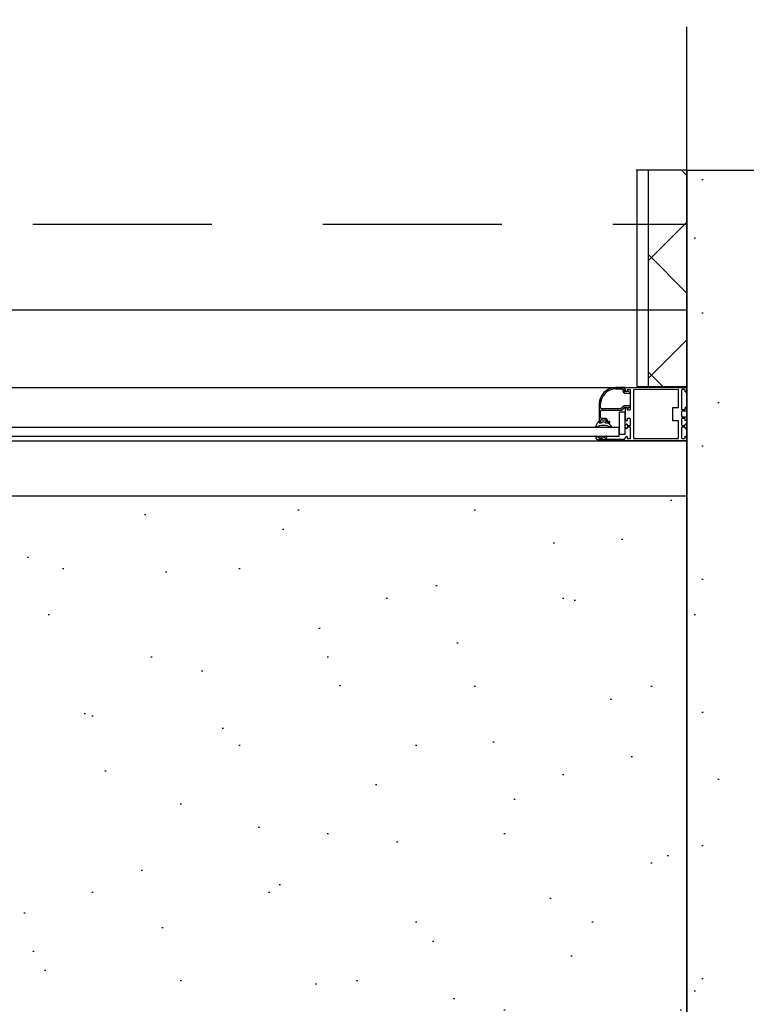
# Model space of a CAD drawing. Extents: x 856 to 5197, y -207 to 263.
# Tile 46 of 225: x 1042.799 to 1043.454, y 5.797 to 6.684. Entities that reach past the tile are written whole.
import ezdxf

# ---------------------------------------------------------------- set-up
doc = ezdxf.new("R2010")
doc.units = 0
doc.header["$MEASUREMENT"] = 0
doc.linetypes.add('B0701', pattern=[0.23412, 0.156, -0.07812])
doc.linetypes.add('B0805', pattern=[1.366667, 0.566667, -0.1, 0.033333, -0.1, 0.466667, -0.1])
for name, color, linetype in [('21 Buitenwanden', 7, 'Continuous'), ('22 Constr Binnenwanden', 7, 'Continuous'), ('22 Niet Constr Binnenwanden', 7, 'Continuous'), ('23 Vloeren', 7, 'Continuous'), ('A Stramien', 7, 'Continuous'), ('T Tekst_dim 1_ 100', 7, 'Continuous')]:
    doc.layers.add(name, color=color, linetype=linetype)
doc.styles.add('GENERATED_STYLE_3', font='Arial')
doc.styles.get("Standard").update_dxf_attribs({"font": 'txt', "bigfont": 'BIGFONT.SHX'})
doc.dimstyles.new('GENERATED_STYLE__4', dxfattribs={"dimtxt": 0.18, "dimasz": 0.19, "dimexe": 0.18, "dimexo": 0.04, "dimgap": 0.09, "dimtad": 1, "dimtih": 1, "dimtoh": 1, "dimdec": 0, "dimzin": 0, "dimdsep": 46, "dimtxsty": 'Standard', "dimblk": 'ARROWHEAD_9', "dimblk1": 'ARROWHEAD_9', "dimblk2": 'ARROWHEAD_9', "dimcen": 0.09, "dimclrd": 7, "dimclre": 7, "dimclrt": 7, "dimadec": 1, "dimazin": 0, "dimtfac": 1, "dimtdec": 4, "dimtmove": 0, "dimatfit": 3, "dimfxl": 0, "dimtolj": 1, "dimtzin": 0, "dimarcsym": 0})
doc.dimstyles.new('GENERATED_STYLE__5', dxfattribs={"dimtxt": 0.25, "dimasz": 0.19, "dimexe": 0.18, "dimexo": 0, "dimgap": 0.09, "dimtad": 1, "dimdec": 0, "dimlfac": 1000, "dimzin": 0, "dimdsep": 46, "dimtxsty": 'Standard', "dimblk": 'ARROWHEAD_7', "dimblk1": 'ARROWHEAD_7', "dimblk2": 'ARROWHEAD_7', "dimcen": 0.09, "dimclrd": 7, "dimclre": 7, "dimclrt": 7, "dimadec": 1, "dimazin": 0, "dimtfac": 1, "dimtdec": 4, "dimtmove": 0, "dimatfit": 3, "dimfxl": 0, "dimtolj": 1, "dimtzin": 0, "dimarcsym": 0})
doc.dimstyles.new('GENERATED_STYLE__6', dxfattribs={"dimtxt": 0.25, "dimasz": 0.19, "dimexe": 0.18, "dimexo": 0, "dimgap": 0.09, "dimtad": 1, "dimtih": 1, "dimtoh": 1, "dimdec": 0, "dimlfac": 1000, "dimzin": 0, "dimdsep": 46, "dimtxsty": 'Standard', "dimblk": 'ARROWHEAD_7', "dimblk1": 'ARROWHEAD_7', "dimblk2": 'ARROWHEAD_7', "dimcen": 0.09, "dimclrd": 7, "dimclre": 7, "dimclrt": 7, "dimadec": 1, "dimazin": 0, "dimtfac": 1, "dimtdec": 4, "dimtmove": 0, "dimatfit": 3, "dimfxl": 0, "dimtolj": 1, "dimtzin": 0, "dimarcsym": 0})

# ---------------------------------------------------------------- blocks, each defined once
blk = doc.blocks.new('WALL_592_3', base_point=(1043.40006, 3.01))
at = {"layer": '22 Constr Binnenwanden', "linetype": 'Continuous'}
h = blk.add_hatch(dxfattribs=at)
h.set_pattern_fill('11_Constructie_beton_0003', color=256, style=0, pattern_type=2)
h.set_pattern_definition([(0, (988.21373, 0), (0, 0.623538), [0.06, -0.3]), (0, (988.39373, 0.3118), (0, 0.623538), [0.06, -0.3]), (60, (988.21373, 0), (-0.54, 0.311769), [0.06, -0.3]), (60, (988.57373, 0), (-0.54, 0.311769), [0.06, -0.3]), (120, (988.27373, 0), (0.54, 0.311769), [0.06, -0.3]), (120, (988.63373, 0), (0.54, 0.311769), [0.06, -0.3]), (0, (988.21373, 0.06), (0, 0.12), [0, -0.12, 0, -0.18]), (45, (988.27373, 0.06), (-0.08485282, 0.08485282), [0, -0.09, 0, -0.15])])
h.paths.add_polyline_path([(1043.40006, 3.205), (1043.60878, 3.02), (1043.62006, 3.02), (1043.62006, 6.549), (1043.40006, 6.549)], flags=0)
for q in [(1043.62006, 6.549), (1043.40006, 3.205)]:
    blk.add_line((1043.40006, 6.549), q, dxfattribs=at)
blk = doc.blocks.new('214 2de schuifdeur hoofdentree', base_point=(988.21373, 0))
at = {"layer": '21 Buitenwanden', "linetype": 'B0701'}
blk.add_line((985.98338, 0.12506), (990.44378, 0.12506), dxfattribs=at)
at = {"layer": '21 Buitenwanden', "linetype": 'Continuous'}
for p, q in [((990.44408, -0.02194), (990.44408, 0.12506)), ((990.44408, 0.125), (990.44408, -0.07)), ((990.44408, 0.125), (990.44408, -0.07)), ((989.40959, 0.04808), (990.44378, 0.04808)), ((989.40959, -0.02195), (990.44378, -0.02195)), ((990.38418, -0.0219), (990.38417, -0.0231)), ((990.38417, -0.0231), (990.38982, -0.02314)), ((990.38425, -0.0231), (990.38418, -0.0219)), ((990.39182, -0.02196), (990.38418, -0.0219)), ((990.39031, -0.02368), (990.3902, -0.02533)), ((990.39139, -0.02542), (990.39151, -0.02367)), ((990.39205, -0.02321), (990.39211, -0.02228)), ((990.3923, -0.02494), (990.39211, -0.02232)), ((990.39241, -0.022), (990.44378, -0.02194)), ((990.39361, -0.0245), (990.39361, -0.0257)), ((990.39611, -0.024), (990.39411, -0.024)), ((990.39661, -0.0415), (990.39661, -0.0245)), ((990.43708, -0.02394), (990.39911, -0.024)), ((990.39911, -0.024), (990.39911, -0.068)), ((990.43708, -0.03994), (990.43708, -0.02394)), ((990.43958, -0.02444), (990.43958, -0.04144)), ((990.44208, -0.02394), (990.44008, -0.02394)), ((990.44258, -0.02564), (990.44258, -0.02444)), ((990.44408, -0.02226), (990.4439, -0.02487)), ((990.39177, -0.02715), (990.39566, -0.02742)), ((990.39315, -0.02604), (990.39186, -0.02595)), ((990.3931, -0.02591), (990.39244, -0.02526)), ((990.39592, -0.02694), (990.39508, -0.02582)), ((990.44375, -0.02519), (990.4431, -0.02585)), ((990.37012, -0.03687), (990.37012, -0.0536)), ((990.37132, -0.0401), (990.37132, -0.03687)), ((990.38842, -0.0411), (990.37232, -0.0411)), ((990.39098, -0.03875), (990.38877, -0.04096)), ((990.38927, -0.04216), (990.39147, -0.03995)), ((990.39602, -0.0386), (990.39133, -0.0386)), ((990.39183, -0.0398), (990.39359, -0.0398)), ((990.39231, -0.04548), (990.39231, -0.04108)), ((990.39246, -0.04073), (990.3931, -0.04009)), ((990.39361, -0.0403), (990.39361, -0.0415)), ((990.39378, -0.04006), (990.39363, -0.04063)), ((990.39411, -0.04093), (990.39621, -0.03913)), ((990.43233, -0.05194), (990.43233, -0.03994)), ((990.43233, -0.03994), (990.43708, -0.03994)), ((990.44258, -0.04144), (990.44258, -0.04024)), ((990.4431, -0.04002), (990.44374, -0.04066)), ((990.44388, -0.04102), (990.44388, -0.04294)), ((990.37132, -0.0489), (990.37132, -0.0433)), ((990.37232, -0.0423), (990.38891, -0.0423)), ((990.39212, -0.04411), (990.38712, -0.04411)), ((990.38712, -0.04411), (990.38712, -0.06409)), ((990.39212, -0.06409), (990.39212, -0.04411)), ((990.39261, -0.046), (990.39231, -0.04548)), ((990.39231, -0.04652), (990.39261, -0.046)), ((990.39231, -0.05092), (990.39231, -0.04652)), ((990.39411, -0.042), (990.39611, -0.042)), ((990.43958, -0.04542), (990.43928, -0.04594)), ((990.43928, -0.04594), (990.43958, -0.04646)), ((990.43958, -0.04394), (990.43958, -0.04542)), ((990.43958, -0.04646), (990.43958, -0.04794)), ((990.44008, -0.04194), (990.44208, -0.04194)), ((990.44338, -0.04344), (990.44008, -0.04344)), ((990.44008, -0.04844), (990.44338, -0.04844)), ((990.44388, -0.04894), (990.44388, -0.05085)), ((990.38693, -0.058), (989.41776, -0.058)), ((990.37007, -0.05365), (990.37007, -0.05345)), ((990.37257, -0.05395), (990.37037, -0.05395)), ((990.37042, -0.0539), (990.37132, -0.0539)), ((990.37132, -0.0528), (990.37132, -0.0516)), ((990.37187, -0.0531), (990.37162, -0.0531)), ((990.37182, -0.0511), (990.37542, -0.0511)), ((990.37542, -0.0499), (990.37232, -0.0499)), ((990.37306, -0.0531), (990.37257, -0.05395)), ((990.3767, -0.05416), (990.37342, -0.05297)), ((990.37562, -0.0531), (990.37537, -0.0531)), ((990.37592, -0.0516), (990.37592, -0.0528)), ((990.37592, -0.0539), (990.37882, -0.0539)), ((990.37712, -0.0526), (990.37712, -0.0516)), ((990.378, -0.0529), (990.37742, -0.0529)), ((990.37912, -0.0536), (990.37912, -0.0531)), ((990.38693, -0.066), (990.38693, -0.058)), ((990.39211, -0.05772), (990.39211, -0.05628)), ((990.39226, -0.05593), (990.3931, -0.05509)), ((990.3931, -0.05891), (990.39226, -0.05807)), ((990.3931, -0.05191), (990.39246, -0.05127)), ((990.39361, -0.0505), (990.39361, -0.0517)), ((990.39361, -0.0553), (990.39361, -0.05575)), ((990.39611, -0.05), (990.39411, -0.05)), ((990.39411, -0.05625), (990.39611, -0.05625)), ((990.39611, -0.05775), (990.39411, -0.05775)), ((990.39661, -0.05575), (990.39661, -0.0505)), ((990.43708, -0.05194), (990.43233, -0.05194)), ((990.43708, -0.06794), (990.43708, -0.05194)), ((990.43958, -0.05044), (990.43958, -0.05569)), ((990.44208, -0.04994), (990.44008, -0.04994)), ((990.44008, -0.05619), (990.44208, -0.05619)), ((990.44208, -0.05769), (990.44008, -0.05769)), ((990.44258, -0.05164), (990.44258, -0.05044)), ((990.44258, -0.05569), (990.44258, -0.05524)), ((990.44374, -0.05121), (990.4431, -0.05185)), ((990.4431, -0.05502), (990.44394, -0.05586)), ((990.44394, -0.05801), (990.4431, -0.05885)), ((990.44408, -0.05622), (990.44408, -0.05765)), ((989.41776, -0.066), (990.38693, -0.066)), ((990.38712, -0.06409), (990.39212, -0.06409)), ((990.39226, -0.06693), (990.3931, -0.06609)), ((990.39361, -0.05825), (990.39361, -0.0587)), ((990.39361, -0.0663), (990.39361, -0.0675)), ((990.39661, -0.0675), (990.39661, -0.05825)), ((990.43958, -0.05819), (990.43958, -0.06744)), ((990.44258, -0.05864), (990.44258, -0.05819)), ((990.44258, -0.06744), (990.44258, -0.06624)), ((990.4431, -0.06602), (990.44375, -0.06668)), ((989.40959, -0.07), (990.44378, -0.07)), ((990.37008, -0.06912), (990.37008, -0.06842)), ((990.37008, -0.06842), (990.37258, -0.06842)), ((990.37011, -0.0697), (990.37011, -0.0688)), ((990.37041, -0.0685), (990.37191, -0.0685)), ((990.44378, -0.06994), (990.37041, -0.07)), ((990.37213, -0.0692), (990.37261, -0.0692)), ((990.37258, -0.06842), (990.37278, -0.06877)), ((990.37261, -0.0692), (990.37511, -0.0685)), ((990.37511, -0.0685), (990.39161, -0.0685)), ((990.39211, -0.068), (990.39211, -0.06728)), ((990.39411, -0.068), (990.39611, -0.068)), ((990.39911, -0.068), (990.43708, -0.06794)), ((990.44008, -0.06794), (990.44208, -0.06794)), ((990.4439, -0.067), (990.44408, -0.06961))]:
    blk.add_line(p, q, dxfattribs=at)
for centre, radius, start, end in [((990.38512, -0.03687), 0.015, 93.60219, 180), ((990.38512, -0.03687), 0.0138, 93.60219, 180), ((990.38981, -0.02364), 0.0005, 356, 89.60219), ((990.39176, -0.02369), 0.00025, 86, 176), ((990.3918, -0.02319), 0.00025, 266, 356), ((990.39181, -0.02226), 0.0003, 356, 89.60219), ((990.39241, -0.0223), 0.0003, 90, 184.08139), ((990.39411, -0.0245), 0.0005, 90, 180), ((990.39611, -0.0245), 0.0005, 0, 90), ((990.44008, -0.02444), 0.0005, 90, 180), ((990.44208, -0.02444), 0.0005, 0, 90), ((990.4434, -0.02484), 0.0005, 315, 355.91861), ((990.44378, -0.02224), 0.0003, 355.91861, 90), ((990.39189, -0.02545), 0.0017, 176, 266), ((990.39189, -0.02545), 0.0005, 176, 266), ((990.3928, -0.0249), 0.0005, 184.08139, 225), ((990.39331, -0.0257), 0.0003, 225, 0), ((990.39317, -0.02574), 0.0003, 266, 328.51357), ((990.39428, -0.02642), 0.001, 36.90677, 148.51357), ((990.39568, -0.02712), 0.0003, 266, 36.90677), ((990.44288, -0.02564), 0.0003, 180, 315), ((990.37232, -0.0401), 0.001, 180, 270), ((990.38842, -0.0406), 0.0005, 270, 315), ((990.39133, -0.0391), 0.0005, 90, 135), ((990.39183, -0.0403), 0.0005, 90, 135), ((990.39281, -0.04108), 0.0005, 135, 180), ((990.39331, -0.0403), 0.0003, 0, 135), ((990.39359, -0.04), 0.0002, 345, 90), ((990.39392, -0.0407), 0.0003, 165, 310.60129), ((990.39602, -0.0389), 0.0003, 310.60129, 90), ((990.44008, -0.04144), 0.0005, 180, 270), ((990.44208, -0.04144), 0.0005, 270, 0), ((990.44288, -0.04024), 0.0003, 45, 180), ((990.44338, -0.04102), 0.0005, 0, 45), ((990.37232, -0.0433), 0.001, 90, 180), ((990.37232, -0.0489), 0.001, 180, 270), ((990.38891, -0.0418), 0.0005, 270, 315), ((990.39411, -0.0415), 0.0005, 180, 270), ((990.39611, -0.0415), 0.0005, 270, 0), ((990.44008, -0.04394), 0.0005, 90, 180), ((990.44008, -0.04794), 0.0005, 180, 270), ((990.44338, -0.04294), 0.0005, 270, 0), ((990.44338, -0.04894), 0.0005, 0, 90), ((990.36742, -0.05761), 0.0003, 161.33809, 311.40669), ((990.38266, -0.0621), 0.01618, 146.56851, 163.56507), ((990.37376, -0.06841), 0.01222, 60.00576, 120.17095), ((990.36957, -0.05345), 0.0005, 0, 147.66692), ((990.37037, -0.05365), 0.0003, 180, 270), ((990.37042, -0.0536), 0.0003, 180, 270), ((990.37182, -0.0516), 0.0005, 90, 180), ((990.37162, -0.0528), 0.0003, 180, 270), ((990.37132, -0.0531), 0.0008, 270, 338.72647), ((990.37187, -0.05332), 0.000213, 338.72647, 90), ((990.37332, -0.05325), 0.0003, 70.00002, 150.00002), ((990.37537, -0.05332), 0.000213, 90, 201.27353), ((990.37592, -0.0531), 0.0008, 201.27353, 270), ((990.37542, -0.0516), 0.0017, 0, 90), ((990.37542, -0.0516), 0.0005, 0, 90), ((990.37562, -0.0528), 0.0003, 270, 0), ((990.37573, -0.05948), 0.00541, 24.41175, 79.64533), ((990.37742, -0.0526), 0.0003, 180, 270), ((990.378, -0.0526), 0.0003, 270, 321.31781), ((990.37862, -0.0531), 0.0005, 0, 141.31781), ((990.37882, -0.0536), 0.0003, 270, 0), ((990.3802, -0.05744), 0.0005, 229.00747, 23.21375), ((990.39261, -0.05628), 0.0005, 135, 180), ((990.39261, -0.05772), 0.0005, 180, 225), ((990.39281, -0.05092), 0.0005, 180, 225), ((990.39331, -0.0517), 0.0003, 225, 0), ((990.39331, -0.0553), 0.0003, 0, 135), ((990.39411, -0.0505), 0.0005, 90, 180), ((990.39411, -0.05575), 0.0005, 180, 270), ((990.39411, -0.05825), 0.0005, 90, 180), ((990.39611, -0.0505), 0.0005, 0, 90), ((990.39611, -0.05575), 0.0005, 270, 0), ((990.39611, -0.05825), 0.0005, 0, 90), ((990.44008, -0.05044), 0.0005, 90, 180), ((990.44008, -0.05569), 0.0005, 180, 270), ((990.44008, -0.05819), 0.0005, 90, 180), ((990.44208, -0.05044), 0.0005, 0, 90), ((990.44208, -0.05569), 0.0005, 270, 0), ((990.44208, -0.05819), 0.0005, 0, 90), ((990.44288, -0.05164), 0.0003, 180, 315), ((990.44288, -0.05524), 0.0003, 45, 180), ((990.44338, -0.05085), 0.0005, 315, 0), ((990.44358, -0.05622), 0.0005, 0, 45), ((990.44358, -0.05765), 0.0005, 315, 0), ((990.36746, -0.06619), 0.0003, 44.23674, 182.52904), ((990.37073, -0.06597), 0.00357, 183.73063, 251.72752), ((990.37203, -0.05942), 0.00788, 236.43629, 303.64164), ((990.37311, -0.06486), 0.00405, 270.43899, 339.68856), ((990.37661, -0.06619), 0.0003, 344.50028, 135.76326), ((990.39331, -0.0587), 0.0003, 225, 0), ((990.39331, -0.0663), 0.0003, 0, 135), ((990.44288, -0.05864), 0.0003, 180, 315), ((990.44288, -0.06624), 0.0003, 45, 180), ((990.36978, -0.06912), 0.0003, 234.69188, 0), ((990.37041, -0.0688), 0.0003, 90, 180), ((990.37041, -0.0697), 0.0003, 180, 270), ((990.37191, -0.0687), 0.0002, 310.5416, 89.99994), ((990.37217, -0.069), 0.0002, 130.5416, 258.55961), ((990.37304, -0.06862), 0.0003, 209.99958, 287.92756), ((990.39161, -0.068), 0.0005, 270, 0), ((990.39261, -0.06728), 0.0005, 135, 180), ((990.39411, -0.0675), 0.0005, 180, 270), ((990.39611, -0.0675), 0.0005, 270, 0), ((990.44008, -0.06744), 0.0005, 180, 270), ((990.44208, -0.06744), 0.0005, 270, 0), ((990.4434, -0.06703), 0.0005, 4.08139, 45), ((990.44378, -0.06964), 0.0003, 270, 4.08139)]:
    blk.add_arc(centre, radius, start, end, dxfattribs=at)
blk = doc.blocks.new('WALL_489_3', base_point=(1043.40006, 6.305))
at = {"layer": '21 Buitenwanden', "linetype": 'Continuous'}
blk.add_line((1043.40006, 6.305), (1043.40006, 6.5), dxfattribs=at)
at = {"layer": '21 Buitenwanden', "linetype": 'Continuous', "xscale": 1.069495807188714}
blk.add_blockref('214 2de schuifdeur hoofdentree', (1041.01471, 6.375), dxfattribs=at)
blk = doc.blocks.new('Dorpel en latei binnen 11_2', base_point=(988.21373, 0))
at = {"layer": '22 Niet Constr Binnenwanden', "linetype": 'Continuous'}
blk.add_point((988.73273, 0), dxfattribs=at)
blk = doc.blocks.new('WALL_599_3', base_point=(1043.40006, 7.875))
at = {"layer": '22 Niet Constr Binnenwanden', "linetype": 'Continuous'}
h = blk.add_hatch(dxfattribs=at)
h.set_pattern_fill('13_45gr_isolatie_0003', color=256, style=0, pattern_type=2)
h.set_pattern_definition([(45, (988.21373, 0), (-0.05303301, 0.05303301), []), (135, (988.21373, 0), (0.05303301, 0.05303301), [])])
h.paths.add_polyline_path([(1043.36506, 6.35389), (1043.40006, 6.35389), (1043.40006, 6.549), (1043.36506, 6.549)], flags=0)
for p, q in [((1043.40006, 6.549), (1043.35506, 6.549)), ((1043.35506, 6.549), (1043.35506, 6.35389)), ((1043.36506, 6.549), (1043.36506, 6.35389)), ((1043.40006, 6.35389), (1043.40006, 6.549)), ((1043.35506, 6.35389), (1043.40006, 6.35389))]:
    blk.add_line(p, q, dxfattribs=at)
blk.add_point((1043.35506, 6.549), dxfattribs=at)
at = {"layer": '22 Niet Constr Binnenwanden', "linetype": 'Continuous', "xscale": -1, "rotation": 90}
blk.add_blockref('Dorpel en latei binnen 11_2', (1043.35506, 7.068), dxfattribs=at)
blk = doc.blocks.new('ROOF_44_3', base_point=(1043.09006, 1.2))
at = {"layer": '21 Buitenwanden', "linetype": 'B0701', "flags": 128}
blk.add_lwpolyline([(1043.09006, 1.2), (1043.09006, 3.205), (1043.40006, 3.205), (1043.40006, 8.8696), (1038.32607, 7.97492), (1039.64945, 0.54542), (1039.64965, 1.2)], close=True, dxfattribs=at)
blk = doc.blocks.new('*D850', base_point=(988.21373, 0))
at = {"layer": 'T Tekst_dim 1_ 100', "linetype": 'Continuous'}
for p, q in [((1079.24925, 23.49344), (1079.15973, 23.38396)), ((1079.24925, 23.49344), (1079.35873, 23.40392)), ((1079.35873, 23.40392), (1079.15973, 23.38396)), ((1079.3832, 22.44097), (1079.57, 22.51244)), ((1079.51233, 22.38331), (1079.57, 22.51244)), ((1079.51233, 22.38331), (1079.3832, 22.44097))]:
    blk.add_line(p, q, dxfattribs=at)
blk.add_arc((1083.17057, 23.83651), 3.9363, 186.45561, 200.20939, dxfattribs=at)
at = {"layer": 'T Tekst_dim 1_ 100', "insert": (1078.58603, 22.97728), "char_height": 0.18, "attachment_point": 1, "style": 'GENERATED_STYLE_3'}
blk.add_mtext('{16,7°}', dxfattribs=at)
blk = doc.blocks.new('ARROWHEAD_9')
at = {"color": 0, "linetype": 'Continuous', "lineweight": 0}
blk.add_line((0, 0), (-1, 0), dxfattribs=at)
at = {"color": 0, "linetype": 'Continuous', "lineweight": 0, "flags": 128}
blk.add_lwpolyline([(-0.525, 0.525), (0, 0), (-0.525, -0.525)], close=True, dxfattribs=at)
blk = doc.blocks.new('*D1043', base_point=(988.21373, 0))
at = {"layer": 'A Stramien', "linetype": 'Continuous'}
for p, q in [((1033.77982, 22.44734), (1033.64138, 22.79585)), ((1027.06569, 19.98196), (1033.75707, 22.64006)), ((1020.37431, 17.32387), (1027.06569, 19.98196))]:
    blk.add_line(p, q, dxfattribs=at)
blk.add_circle((1033.7106, 22.6216), 0.05, dxfattribs=at)
at = {"layer": 'A Stramien', "insert": (1029.87038, 21.41891), "char_height": 0.25, "attachment_point": 1, "rotation": 21.66501}
blk.add_mtext('{7.200}', dxfattribs=at)
blk = doc.blocks.new('ARROWHEAD_7')
at = {"color": 0, "linetype": 'Continuous', "lineweight": 0}
for p, q in [((0, -0.25), (0, 0.25)), ((0, 0), (-1, 0)), ((-0.25, 0), (0.25, 0))]:
    blk.add_line(p, q, dxfattribs=at)
blk.add_circle((0, 0), 0.25, dxfattribs=at)
blk = doc.blocks.new('*D1044', base_point=(988.21373, 0))
at = {"layer": 'A Stramien', "linetype": 'Continuous'}
for p, q in [((1040.4712, 25.10543), (1040.33276, 25.45394)), ((1033.75707, 22.64006), (1040.44845, 25.29815)), ((1027.06569, 19.98196), (1033.75707, 22.64006))]:
    blk.add_line(p, q, dxfattribs=at)
blk.add_circle((1040.40198, 25.27969), 0.05, dxfattribs=at)
at = {"layer": 'A Stramien', "insert": (1036.56176, 24.077), "char_height": 0.25, "attachment_point": 1, "rotation": 21.66501}
blk.add_mtext('{7.200}', dxfattribs=at)
blk = doc.blocks.new('*D1045', base_point=(988.21373, 0))
at = {"layer": 'A Stramien', "linetype": 'Continuous'}
for p, q in [((1047.16258, 27.76352), (1047.02414, 28.11203)), ((1040.44845, 25.29815), (1047.13983, 27.95624)), ((1033.75707, 22.64006), (1040.44845, 25.29815))]:
    blk.add_line(p, q, dxfattribs=at)
blk.add_circle((1047.09336, 27.93778), 0.05, dxfattribs=at)
at = {"layer": 'A Stramien', "insert": (1044.45697, 27.2133), "char_height": 0.25, "attachment_point": 1, "rotation": 21.66501}
blk.add_mtext('{7.200}', dxfattribs=at)
blk = doc.blocks.new('*D1046', base_point=(988.21373, 0))
at = {"layer": 'A Stramien', "linetype": 'Continuous'}
for p, q in [((1053.85396, 30.42161), (1053.71552, 30.77012)), ((1047.13983, 27.95624), (1053.8312, 30.61433)), ((1040.44845, 25.29815), (1047.13983, 27.95624))]:
    blk.add_line(p, q, dxfattribs=at)
at = {"layer": 'A Stramien', "insert": (1049.94452, 29.39318), "char_height": 0.25, "attachment_point": 1, "rotation": 21.66501}
blk.add_mtext('{7.200}', dxfattribs=at)
blk = doc.blocks.new('*D1047', base_point=(988.21373, 0))
at = {"layer": 'A Stramien', "linetype": 'Continuous'}
for p, q in [((1053.8312, 30.61433), (1057.17689, 31.94337)), ((1047.13983, 27.95624), (1053.8312, 30.61433))]:
    blk.add_line(p, q, dxfattribs=at)
blk.add_circle((1053.78474, 30.59587), 0.05, dxfattribs=at)
at = {"layer": 'A Stramien', "insert": (1054.96306, 31.38675), "char_height": 0.25, "attachment_point": 1, "rotation": 21.66501}
blk.add_mtext('{3.600}', dxfattribs=at)
blk = doc.blocks.new('*D1048', base_point=(988.21373, 0))
at = {"layer": 'A Stramien', "linetype": 'Continuous'}
for p, q in [((1063.89103, 34.40875), (1063.75258, 34.75726)), ((1063.77534, 34.56454), (1063.91474, 34.61992)), ((1057.17689, 31.94337), (1063.77534, 34.56454)), ((1057.19965, 31.75066), (1057.0612, 32.09917)), ((1053.8312, 30.61433), (1057.17689, 31.94337))]:
    blk.add_line(p, q, dxfattribs=at)
for centre in [(1063.82181, 34.583), (1057.13043, 31.92491)]:
    blk.add_circle(centre, 0.05, dxfattribs=at)
at = {"layer": 'A Stramien', "insert": (1059.98159, 33.38032), "char_height": 0.25, "attachment_point": 1, "rotation": 21.66501}
blk.add_mtext('{7.200}', dxfattribs=at)
blk = doc.blocks.new('*D1052', base_point=(988.21373, 0))
at = {"layer": 'A Stramien', "linetype": 'Continuous'}
for p, q in [((1032.48305, 33.58359), (1032.48305, 33.95859)), ((1044.0071, 33.58359), (1044.0071, 33.95859)), ((1030.72705, 33.77109), (1032.53305, 33.77109)), ((1032.53305, 33.77109), (1044.0571, 33.77109))]:
    blk.add_line(p, q, dxfattribs=at)
for centre in [(1032.48305, 33.77109), (1044.0071, 33.77109)]:
    blk.add_circle(centre, 0.05, dxfattribs=at)
at = {"layer": 'A Stramien', "insert": (1037.74037, 34.07109), "char_height": 0.25, "attachment_point": 1}
blk.add_mtext('{11.524}', dxfattribs=at)
blk = doc.blocks.new('*D1053', base_point=(988.21373, 0))
at = {"layer": 'A Stramien', "linetype": 'Continuous'}
for p, q in [((1044.0071, 33.58359), (1044.0071, 33.95859)), ((1049.8006, 33.58359), (1049.8006, 33.95859)), ((1032.53305, 33.77109), (1044.0571, 33.77109)), ((1044.0571, 33.77109), (1049.8506, 33.77109))]:
    blk.add_line(p, q, dxfattribs=at)
for centre in [(1044.0071, 33.77109), (1049.8006, 33.77109)]:
    blk.add_circle(centre, 0.05, dxfattribs=at)
at = {"layer": 'A Stramien', "insert": (1046.49091, 34.07109), "char_height": 0.25, "attachment_point": 1}
blk.add_mtext('{5.794}', dxfattribs=at)
blk = doc.blocks.new('*D1061', base_point=(988.21373, 0))
at = {"layer": 'A Stramien', "linetype": 'Continuous'}
for p, q in [((1043.40006, -2.18848), (1043.40006, -1.81348)), ((1046.40006, -2.18848), (1046.40006, -1.81348)), ((1032.53305, -2.00098), (1043.45006, -2.00098)), ((1043.45006, -2.00098), (1046.45006, -2.00098))]:
    blk.add_line(p, q, dxfattribs=at)
for centre in [(1043.40006, -2.00098), (1046.40006, -2.00098)]:
    blk.add_circle(centre, 0.05, dxfattribs=at)
at = {"layer": 'A Stramien', "insert": (1044.48712, -1.70098), "char_height": 0.25, "attachment_point": 1}
blk.add_mtext('{3.000}', dxfattribs=at)
blk = doc.blocks.new('*D1062', base_point=(988.21373, 0))
at = {"layer": 'A Stramien', "linetype": 'Continuous'}
for p, q in [((1046.40006, -2.18848), (1046.40006, -1.81348)), ((1053.60006, -2.18848), (1053.60006, -1.81348)), ((1043.45006, -2.00098), (1046.45006, -2.00098)), ((1046.45006, -2.00098), (1053.65006, -2.00098))]:
    blk.add_line(p, q, dxfattribs=at)
for centre in [(1046.40006, -2.00098), (1053.60006, -2.00098)]:
    blk.add_circle(centre, 0.05, dxfattribs=at)
at = {"layer": 'A Stramien', "insert": (1049.58712, -1.70098), "char_height": 0.25, "attachment_point": 1}
blk.add_mtext('{7.200}', dxfattribs=at)
blk = doc.blocks.new('*D1063', base_point=(988.21373, 0))
at = {"layer": 'A Stramien', "linetype": 'Continuous'}
for p, q in [((1053.60006, -2.18848), (1053.60006, -1.81348)), ((1060.80006, -2.18848), (1060.80006, -1.81348)), ((1046.45006, -2.00098), (1053.65006, -2.00098)), ((1053.65006, -2.00098), (1060.85006, -2.00098))]:
    blk.add_line(p, q, dxfattribs=at)
for centre in [(1053.60006, -2.00098), (1060.80006, -2.00098)]:
    blk.add_circle(centre, 0.05, dxfattribs=at)
at = {"layer": 'A Stramien', "insert": (1056.78712, -1.70098), "char_height": 0.25, "attachment_point": 1}
blk.add_mtext('{7.200}', dxfattribs=at)
blk = doc.blocks.new('*D1064', base_point=(988.21373, 0))
at = {"layer": 'A Stramien', "linetype": 'Continuous'}
for p, q in [((1060.80006, -2.18848), (1060.80006, -1.81348)), ((1068.00006, -2.18848), (1068.00006, -1.81348)), ((1053.65006, -2.00098), (1060.85006, -2.00098)), ((1060.85006, -2.00098), (1067.95006, -2.00098)), ((1067.95006, -2.00098), (1068.10006, -2.00098))]:
    blk.add_line(p, q, dxfattribs=at)
for centre in [(1060.80006, -2.00098), (1068.00006, -2.00098)]:
    blk.add_circle(centre, 0.05, dxfattribs=at)
at = {"layer": 'A Stramien', "insert": (1063.98712, -1.70098), "char_height": 0.25, "attachment_point": 1}
blk.add_mtext('{7.200}', dxfattribs=at)

msp = doc.modelspace()

# ---------------------------------------------------------------- hatches: boundary and pattern name
at = {"layer": '23 Vloeren', "linetype": 'Continuous'}
h = msp.add_hatch(dxfattribs=at)
h.set_pattern_fill('Puntjes_C_0003', color=256, style=0, pattern_type=2)
h.set_pattern_definition([(45, (988.21373, 0.25), (-0.07954951, 0.07954951), [0, -0.075, 0, -0.1125]), (110, (988.46373, 0.25), (0.10571542, 0.03847727), [0, -0.055, 0, -0.095])])
h.paths.add_polyline_path([(1039.16775, 3.205), (1043.40006, 3.205), (1043.40006, 6.255), (1038.62995, 6.255)], flags=0)

# ---------------------------------------------------------------- linework, layer by layer
at = {"layer": '23 Vloeren', "linetype": 'Continuous', "flags": 128}
msp.add_lwpolyline([(1039.16775, 3.205), (1043.40006, 3.205), (1043.40006, 6.255), (1038.62995, 6.255)], close=True, dxfattribs=at)
at = {"layer": 'A Stramien', "linetype": 'B0805', "flags": 128}
msp.add_lwpolyline([(1043.40006, -2.76565), (1043.40006, 32.62077)], dxfattribs=at)

# ---------------------------------------------------------------- block references
at = {"layer": '21 Buitenwanden', "linetype": 'Continuous'}
msp.add_blockref('ROOF_44_3', (1043.09006, 1.2), dxfattribs=at)
at = {"layer": '21 Buitenwanden'}
msp.add_blockref('WALL_489_3', (1043.40006, 6.305), dxfattribs=at)
at = {"layer": '22 Constr Binnenwanden'}
msp.add_blockref('WALL_592_3', (1043.40006, 3.01), dxfattribs=at)
at = {"layer": '22 Niet Constr Binnenwanden'}
msp.add_blockref('WALL_599_3', (1043.40006, 7.875), dxfattribs=at)

# ---------------------------------------------------------------- dimensions: what is measured, and where the dimension line sits
at = {"layer": 'A Stramien', "linetype": 'Continuous'}
for p1, p2, picture, middle in [((1070.91094, -2.76565), (1078.65822, -2.76565), '*D1048', (1060.46852, 33.43924)), ((1067.0373, -2.76565), (1070.91094, -2.76565), '*D1047', (1055.44999, 31.44567)), ((1059.29002, -2.76565), (1067.0373, -2.76565), '*D1046', (1050.43145, 29.45211)), ((1051.54274, -2.76565), (1059.29002, -2.76565), '*D1045', (1044.9439, 27.27222)), ((1044.05258, -3.41292), (1051.54274, -2.76565), '*D1044', (1037.04869, 24.13593)), ((1036.04817, -2.76565), (1044.05258, -3.41292), '*D1043', (1030.35731, 21.47784))]:
    dim = msp.add_linear_dim(base=(1020.32784, 17.30542), p1=p1, p2=p2, angle=21.66501, dimstyle='GENERATED_STYLE__5', dxfattribs=at)
    dim.commit()
    dim.dimension.update_dxf_attribs({"geometry": picture, "text_midpoint": middle})
for base, p1, p2, picture, middle in [((1012.94205, 33.77109), (1032.48305, -2.76565), (1044.0071, -1.05718), '*D1052', (1038.32004, 33.94609)), ((1012.942055, 33.771088), (1044.007097, -1.057184), (1049.8006, 14.685421), '*D1053', (1046.965192, 33.946088)), ((1012.94205, -2.00098), (1043.40006, -2.76565), (1046.40006, 26.80111), '*D1061', (1044.96141, -1.82598)), ((1012.94205, -2.00098), (1046.40006, 26.80111), (1053.60006, 11.67599), '*D1062', (1050.06141, -1.82598)), ((1012.94205, -2.00098), (1053.60006, 11.67599), (1060.80006, 11.67599), '*D1063', (1057.26141, -1.82598)), ((1012.94205, -2.00098), (1060.80006, 11.67599), (1068.00006, 11.67599), '*D1064', (1064.46141, -1.82598))]:
    dim = msp.add_linear_dim(base=base, p1=p1, p2=p2, dimstyle='GENERATED_STYLE__6', dxfattribs=at)
    dim.commit()
    dim.dimension.update_dxf_attribs({"geometry": picture, "text_midpoint": middle})
at = {"layer": 'T Tekst_dim 1_ 100', "linetype": 'Continuous'}
dim = msp.add_angular_dim_3p(base=(1079.34036, 22.92879), center=(1083.17057, 23.83651), p1=(1072.89377, 22.93741), p2=(1014.99293, -3.24644), dimstyle='GENERATED_STYLE__4', dxfattribs=at)
dim.commit()
dim.dimension.update_dxf_attribs({"geometry": '*D850', "text_midpoint": (1078.90367, 22.88728), "dimtype": 165})

doc.saveas('drawing.dxf')
